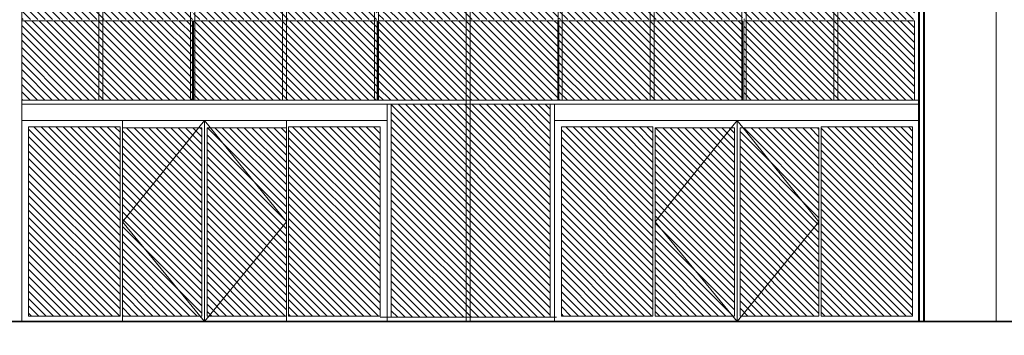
# Model space of a CAD drawing. Header units: millimetres. Extents: x 614675 to 1010864, y -150593 to -87691.
# Tile 56 of 194: x 823685 to 835700, y -138011 to -134159. Entities that reach past the tile are written whole.
import ezdxf

# ---------------------------------------------------------------- set-up
doc = ezdxf.new("R2010")
doc.units = ezdxf.units.MM
doc.header["$LTSCALE"] = 0.05
doc.layers.get('0').update_dxf_attribs({"lineweight": 0})
doc.layers.add('CMP door mark', color=1, linetype='Continuous', lineweight=0)
doc.layers.add('dato vitrajebi', color=7, linetype='Continuous', lineweight=0)

# ---------------------------------------------------------------- blocks, each defined once
blk = doc.blocks.new('A$C587A00FC')
at = {"color": 135}
for points in [[(-11150, -2430), (-11100, -2430), (-11100, 19970), (-11150, 19970)], [(-10029, -2430), (-9979, -2430), (-9979, 19970), (-10029, 19970)], [(-8907, -2430), (-8857, -2430), (-8857, 19970), (-8907, 19970)], [(-7786, -2430), (-7736, -2430), (-7736, 19970), (-7786, 19970)], [(-6665, -5130), (-6615, -5130), (-6615, 19970), (-6665, 19970)], [(-5543, -2430), (-5493, -2430), (-5493, 19970), (-5543, 19970)], [(-4422, -2430), (-4372, -2430), (-4372, 19970), (-4422, 19970)], [(-3300, -2430), (-3250, -2430), (-3250, 19970), (-3300, 19970)], [(-2179, -2430), (-2129, -2430), (-2129, 19970), (-2179, 19970)]]:
    blk.add_lwpolyline(points, close=True, dxfattribs=at)

msp = doc.modelspace()

# ---------------------------------------------------------------- hatches: boundary and pattern name
at = {"lineweight": 0}
h = msp.add_hatch(dxfattribs=at)
h.set_pattern_fill('ANSI31', color=253, scale=20, style=0)
h.set_pattern_definition([(135, (1430289.53, 119049.65), (44.9012806, 44.9012806), [])])
h.paths.add_polyline_path([(825792, -133173), (823710, -133173), (823710, -134158), (825792, -134158)])
h.paths.add_polyline_path([(828046, -133173), (825807, -133173), (825807, -134158), (828046, -134158)])
h.paths.add_polyline_path([(828046, -134173), (825807, -134173), (825807, -135141), (828046, -135141)])
h.paths.add_polyline_path([(825792, -134173), (823710, -134173), (823710, -135141), (825792, -135141)])
h.paths.add_polyline_path([(830251, -133173), (828061, -133173), (828061, -134158), (830251, -134158)])
h.paths.add_polyline_path([(830251, -134173), (828061, -134173), (828061, -135141), (830251, -135141)])
h.paths.add_polyline_path([(832505, -133173), (830266, -133173), (830266, -134158), (832505, -134158)])
h.paths.add_polyline_path([(832505, -134173), (830266, -134173), (830266, -135141), (832505, -135141)])
h.paths.add_polyline_path([(834603, -133173), (832520, -133173), (832520, -134158), (834603, -134158)])
h.paths.add_polyline_path([(834603, -134173), (832520, -134173), (832520, -135141), (834603, -135141)])
h = msp.add_hatch(dxfattribs=at)
h.set_pattern_fill('ANSI31', color=253, scale=20, style=0)
h.set_pattern_definition([(135, (1433312.555, 115707.31), (44.9012806, 44.9012806), [])])
h.paths.add_polyline_path([(830160, -135191), (828218, -135191), (828218, -137791), (830160, -137791)])
h = msp.add_hatch(dxfattribs=at)
h.set_pattern_fill('ANSI31', color=253, scale=20, style=0)
h.set_pattern_definition([(135, (1429038.23, 115707.31), (44.9012806, 44.9012806), [])])
h.paths.add_polyline_path([(824910, -135467), (823794, -135467), (823794, -137775), (824910, -137775)])
h = msp.add_hatch(dxfattribs=at)
h.set_pattern_fill('ANSI31', color=253, scale=20, style=0)
h.set_pattern_definition([(135, (1430340.186, 115707.31), (44.9012806, 44.9012806), [])])
h.paths.add_polyline_path([(825906, -135479), (824938, -135479), (824938, -137775), (825906, -137775)])
h = msp.add_hatch(dxfattribs=at)
h.set_pattern_fill('ANSI31', color=253, scale=20, style=0)
h.set_pattern_definition([(135, (1431327.17, 115707.31), (44.9012806, 44.9012806), [])])
h.paths.add_polyline_path([(825971, -135479), (825971, -137775), (826939, -137775), (826939, -135479)])
h = msp.add_hatch(dxfattribs=at)
h.set_pattern_fill('ANSI31', color=253, scale=20, style=0)
h.set_pattern_definition([(135, (1432556.58, 115707.31), (44.9012806, 44.9012806), [])])
h.paths.add_polyline_path([(828084, -135467), (826967, -135467), (826967, -137775), (828084, -137775)])
h = msp.add_hatch(dxfattribs=at)
h.set_pattern_fill('ANSI31', color=253, scale=20, style=0)
h.set_pattern_definition([(135, (1435711.81, 115707.31), (44.9012806, 44.9012806), [])])
h.paths.add_polyline_path([(831412, -135467), (830295, -135467), (830295, -137775), (831412, -137775)])
h = msp.add_hatch(dxfattribs=at)
h.set_pattern_fill('ANSI31', color=253, scale=20, style=0)
h.set_pattern_definition([(135, (1436705.15, 115707.31), (44.9012806, 44.9012806), [])])
h.paths.add_polyline_path([(832408, -135479), (831440, -135479), (831440, -137775), (832408, -137775)])
h = msp.add_hatch(dxfattribs=at)
h.set_pattern_fill('ANSI31', color=253, scale=20, style=0)
h.set_pattern_definition([(135, (1437782.005, 115707.31), (44.9012806, 44.9012806), [])])
h.paths.add_polyline_path([(833439, -135479), (832475, -135479), (832475, -137775), (833439, -137775)])
h = msp.add_hatch(dxfattribs=at)
h.set_pattern_fill('ANSI31', color=253, scale=20, style=0)
h.set_pattern_definition([(135, (1438724.244, 115707.31), (44.9012806, 44.9012806), [])])
h.paths.add_polyline_path([(834581, -135467), (833467, -135467), (833467, -137775), (834581, -137775)])

# ---------------------------------------------------------------- linework, layer by layer
at = {"color": 135}
for p, q in [((823710, -135141, -7180), (834653, -135141)), ((823710, -135191, -7180), (834653, -135191))]:
    msp.add_line(p, q, dxfattribs=at)
at = {"color": 5, "lineweight": 5}
for points in [[(835600, -111941), (835600, -137841)], [(835602, -111941), (835602, -137841)], [(834664, -112741), (834664, -137841)], [(834714, -112741), (834714, -137841)], [(834726, -112741), (834726, -137841)]]:
    msp.add_lwpolyline(points, dxfattribs=at)
at = {"color": 135}
msp.add_lwpolyline([(823710, -137841), (823710, -112791)], dxfattribs=at)
at = {"color": 135, "lineweight": 0}
for points in [[(834653, -137841), (834653, -112741)], [(834664, -137841), (834664, -135141)], [(830234, -135191), (828080, -135191)], [(828168, -137841), (828168, -135191)], [(828218, -137791), (828218, -135191)], [(830160, -135191), (830160, -137791)], [(834664, -135191), (830210, -135191)], [(830210, -135191), (830210, -137841)], [(828168, -135391), (823710, -135391)], [(824938, -137841), (824938, -135391)], [(825939, -137841), (825939, -135391)], [(826939, -135391), (826939, -137841)], [(830210, -135391), (833859, -135391)], [(834664, -135391), (830295, -135391)], [(832442, -137841), (832442, -135391)], [(825906, -135479), (824938, -135479)], [(825906, -137775), (825906, -135479)], [(826939, -135479), (825972, -135479)], [(825972, -137775), (825972, -135479)], [(830295, -135467), (831412, -135467)], [(830295, -137775), (830295, -135467)], [(831412, -137775), (831412, -135467)], [(831440, -137775), (831440, -135479)], [(832409, -135479), (831440, -135479)], [(832408, -137775), (832408, -135479)], [(832475, -135479), (833439, -135479)], [(832475, -137775), (832475, -135479)], [(833439, -137775), (833439, -135479)], [(825906, -137775), (824938, -137775)], [(826939, -137775), (825972, -137775)], [(828082, -137791), (830234, -137791)], [(830295, -137775), (831412, -137775)], [(832408, -137775), (831440, -137775)], [(832475, -137775), (833439, -137775)], [(832723, -137775), (833439, -137775)], [(833467, -137775), (833475, -137775)]]:
    msp.add_lwpolyline(points, dxfattribs=at)
at = {"color": 135}
for points in [[(825792, -134173), (823710, -134173), (823710, -135141), (825792, -135141)], [(828046, -134173), (825807, -134173), (825807, -135141), (828046, -135141)], [(830251, -134173), (828061, -134173), (828061, -135141), (830251, -135141)], [(832505, -134173), (830266, -134173), (830266, -135141), (832505, -135141)], [(834603, -134173), (832520, -134173), (832520, -135141), (834603, -135141)]]:
    msp.add_lwpolyline(points, close=True, dxfattribs=at)
at = {"color": 135, "lineweight": 0}
for points in [[(824910, -135467), (823794, -135467), (823794, -137775), (824910, -137775)], [(828084, -135467), (826967, -135467), (826967, -137775), (828084, -137775)], [(834581, -135467), (833467, -135467), (833467, -137775), (834581, -137775)]]:
    msp.add_lwpolyline(points, close=True, dxfattribs=at)
at = {"lineweight": 35}
msp.add_lwpolyline([(644355, -137926), (822089, -137926), (822669, -137841), (836170, -137841), (841333, -138011), (842743, -137926), (852745, -137926), (852745, -137841), (889749, -137841), (889749, -137926), (920429, -137926)], dxfattribs=at)
at = {"layer": 'CMP door mark', "lineweight": 0}
for points, elevation in [([(825939, -135391), (824938, -136627), (825939, -137841), (826939, -136627), (825939, -135391)], -13107), ([(832442, -135391), (831440, -136627), (832442, -137841), (833439, -136627), (832442, -135391)], -11853)]:
    msp.add_lwpolyline(points, dxfattribs=dict(at, elevation=elevation))
at = {"layer": 'dato vitrajebi', "color": 135, "lineweight": 0}
for p, q in [((828084, -135467, -7180), (827083, -135467, -7180)), ((823899, -137775, -7180), (824910, -137775, -7180)), ((827083, -137775, -7180), (828084, -137775, -7180))]:
    msp.add_line(p, q, dxfattribs=at)

# ---------------------------------------------------------------- block references
at = {"color": 7, "lineweight": 0, "true_color": 0xffffff}
msp.add_blockref('A$C587A00FC', (835799, -132711, 30980), dxfattribs=at)

doc.saveas('drawing.dxf')
